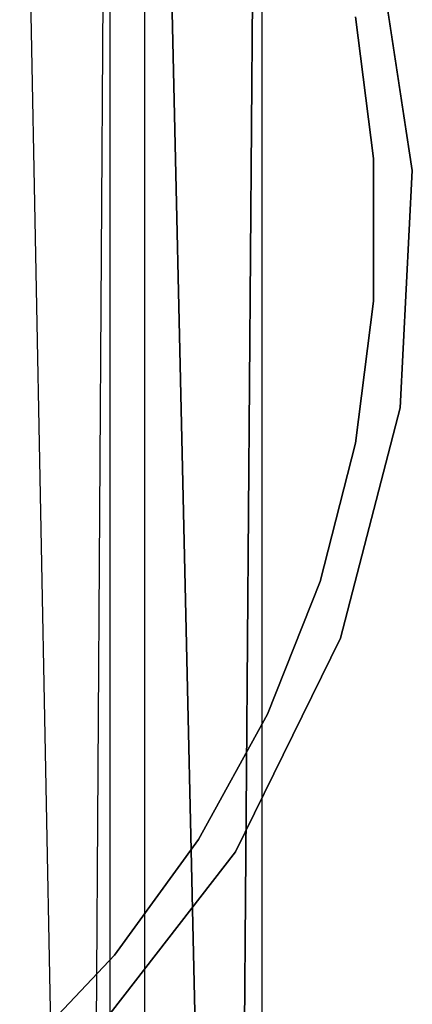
# Model space of a CAD drawing. Extents: x 0.03 to 4.74, y -5.92 to 1.99.
# Tile 12 of 21: x 2.79 to 3, y -0.4 to 0.11. Entities that reach past the tile are written whole.
import ezdxf

# ---------------------------------------------------------------- set-up
doc = ezdxf.new("R2010")
doc.units = 0
doc.header["$MEASUREMENT"] = 0
doc.layers.get('0').update_dxf_attribs({"color": 13, "linetype": 'CONTINUOUS'})

# ---------------------------------------------------------------- blocks, each defined once
blk = doc.blocks.new('TESSA-LED_STL')
at = {"color": 0}
for p, q in [((2.90188, -1.25633, 38.51374), (2.85644, 0.74803, 38.63357)), ((2.85644, 0.74803, 38.63357), (2.85644, -1.24663, 38.63357)), ((2.90188, -1.25633, 38.51374), (2.85644, 0.74803, 38.63357)), ((2.85644, 0.74803, 38.63357), (2.85644, -1.24663, 38.63357)), ((2.85644, 0.74803, 38.13957), (2.85644, -1.24663, 38.13957)), ((2.85644, 0.74803, 38.13957), (2.85644, -1.24663, 38.13957)), ((2.85644, 0.74803, 38.13957), (2.90179, -1.25631, 38.259)), ((2.85644, 0.74803, 38.13957), (2.90179, -1.25631, 38.259)), ((2.91732, 0.74803, 38.38657), (2.90179, -1.25631, 38.259)), ((2.91732, 0.74803, 38.38657), (2.90179, -1.25631, 38.259)), ((2.90188, -1.25633, 38.51374), (2.91732, 0.74803, 38.38657)), ((2.90188, -1.25633, 38.51374), (2.91732, 0.74803, 38.38657)), ((2.91732, 0.74803, 38.38657), (2.91732, -1.25984, 38.38657)), ((2.91732, 0.74803, 38.38657), (2.91732, -1.25984, 38.38657)), ((2.78672, 0.66929, 38.59697), (2.8254, -1.32072, 38.49501)), ((2.78672, 0.66929, 38.59697), (2.8254, -1.32072, 38.49501)), ((2.78672, 0.66929, 38.17616), (2.82542, -1.32073, 38.27821)), ((2.78672, 0.66929, 38.17616), (2.82542, -1.32073, 38.27821)), ((2.83858, 0.66929, 38.38657), (2.8254, -1.32072, 38.49501)), ((2.83858, 0.66929, 38.38657), (2.8254, -1.32072, 38.49501)), ((2.83858, 0.66929, 38.38657), (2.82542, -1.32073, 38.27821)), ((2.83858, 0.66929, 38.38657), (2.82542, -1.32073, 38.27821)), ((2.83858, 0.66929, 38.38657), (2.83858, -1.32335, 38.38657)), ((2.83858, 0.66929, 38.38657), (2.83858, -1.32335, 38.38657)), ((2.97658, 0.15296, 0.43308), (2.99528, 0.03091, 0.43308)), ((2.99528, 0.03091, 0.35434), (2.97658, 0.15296, 0.35434)), ((2.97658, 0.15296, 0.43308), (2.99528, 0.03091, 0.43308)), ((2.99528, 0.03091, 0.35434), (2.97658, 0.15296, 0.35434)), ((2.96592, 0.11066, 1.18184), (2.97521, 0.03708, 1.18184)), ((2.97521, 0.03708, 0.00074), (2.96592, 0.11066, 0.00074)), ((2.96592, 0.11066, 1.18184), (2.97521, 0.03708, 1.18184)), ((2.97521, 0.03708, 0.00074), (2.96592, 0.11066, 0.00074)), ((2.97521, 0.03708, 1.18184), (2.97521, 0.03708, 0.00074)), ((2.97521, 0.03708, 1.18184), (2.97521, -0.03708, 1.18184)), ((2.97521, -0.03708, 0.00074), (2.97521, 0.03708, 0.00074)), ((2.97521, 0.03708, 1.18184), (2.97521, 0.03708, 0.00074)), ((2.97521, 0.03708, 1.18184), (2.97521, -0.03708, 1.18184)), ((2.97521, -0.03708, 0.00074), (2.97521, 0.03708, 0.00074)), ((2.99528, 0.03091, 0.43308), (2.98903, -0.09241, 0.43308)), ((2.98903, -0.09241, 0.35434), (2.99528, 0.03091, 0.35434)), ((2.99528, 0.03091, 0.43308), (2.98903, -0.09241, 0.43308)), ((2.98903, -0.09241, 0.35434), (2.99528, 0.03091, 0.35434)), ((2.99528, 0.03091, 0.43308), (2.99528, 0.03091, 0.35434)), ((2.99528, 0.03091, 0.43308), (2.99528, 0.03091, 0.35434)), ((2.97521, -0.03708, 1.18184), (2.96592, -0.11066, 1.18184)), ((2.96592, -0.11066, 0.00074), (2.97521, -0.03708, 0.00074)), ((2.97521, -0.03708, 1.18184), (2.96592, -0.11066, 1.18184)), ((2.96592, -0.11066, 0.00074), (2.97521, -0.03708, 0.00074)), ((2.97521, -0.03708, 1.18184), (2.97521, -0.03708, 0.00074)), ((2.97521, -0.03708, 1.18184), (2.97521, -0.03708, 0.00074)), ((2.98903, -0.09241, 0.43308), (2.95808, -0.21194, 0.43308)), ((2.95808, -0.21194, 0.35434), (2.98903, -0.09241, 0.35434)), ((2.98903, -0.09241, 0.43308), (2.95808, -0.21194, 0.43308)), ((2.95808, -0.21194, 0.35434), (2.98903, -0.09241, 0.35434)), ((2.98903, -0.09241, 0.43308), (2.98903, -0.09241, 0.35434)), ((2.98903, -0.09241, 0.43308), (2.98903, -0.09241, 0.35434)), ((2.96592, -0.11066, 1.18184), (2.94747, -0.18249, 1.18184)), ((2.94747, -0.18249, 0.00074), (2.96592, -0.11066, 0.00074)), ((2.96592, -0.11066, 1.18184), (2.94747, -0.18249, 1.18184)), ((2.94747, -0.18249, 0.00074), (2.96592, -0.11066, 0.00074)), ((2.96592, -0.11066, 1.18184), (2.96592, -0.11066, 0.00074)), ((2.96592, -0.11066, 1.18184), (2.96592, -0.11066, 0.00074)), ((2.94747, -0.18249, 1.18184), (2.92017, -0.25144, 1.18184)), ((2.92017, -0.25144, 0.00074), (2.94747, -0.18249, 0.00074)), ((2.94747, -0.18249, 1.18184), (2.92017, -0.25144, 1.18184)), ((2.92017, -0.25144, 0.00074), (2.94747, -0.18249, 0.00074)), ((2.94747, -0.18249, 1.18184), (2.94747, -0.18249, 0.00074)), ((2.94747, -0.18249, 1.18184), (2.94747, -0.18249, 0.00074)), ((2.95808, -0.21194, 0.43308), (2.9037, -0.32279, 0.43308)), ((2.9037, -0.32279, 0.35434), (2.95808, -0.21194, 0.35434)), ((2.95808, -0.21194, 0.43308), (2.9037, -0.32279, 0.43308)), ((2.9037, -0.32279, 0.35434), (2.95808, -0.21194, 0.35434)), ((2.95808, -0.21194, 0.43308), (2.95808, -0.21194, 0.35434)), ((2.95808, -0.21194, 0.43308), (2.95808, -0.21194, 0.35434)), ((2.92017, -0.25144, 1.18184), (2.88445, -0.31643, 1.18184)), ((2.88445, -0.31643, 0.00074), (2.92017, -0.25144, 0.00074)), ((2.92017, -0.25144, 1.18184), (2.88445, -0.31643, 1.18184)), ((2.88445, -0.31643, 0.00074), (2.92017, -0.25144, 0.00074)), ((2.92017, -0.25144, 1.18184), (2.92017, -0.25144, 0.00074)), ((2.92017, -0.25144, 1.18184), (2.92017, -0.25144, 0.00074)), ((2.88445, -0.31643, 1.18184), (2.84085, -0.37643, 1.18184)), ((2.84085, -0.37643, 0.00074), (2.88445, -0.31643, 0.00074)), ((2.88445, -0.31643, 1.18184), (2.84085, -0.37643, 1.18184)), ((2.84085, -0.37643, 0.00074), (2.88445, -0.31643, 0.00074)), ((2.88445, -0.31643, 1.18184), (2.88445, -0.31643, 0.00074)), ((2.88445, -0.31643, 1.18184), (2.88445, -0.31643, 0.00074)), ((2.9037, -0.32279, 0.43308), (2.82812, -0.42043, 0.43308)), ((2.82812, -0.42043, 0.35434), (2.9037, -0.32279, 0.35434)), ((2.9037, -0.32279, 0.43308), (2.82812, -0.42043, 0.43308)), ((2.82812, -0.42043, 0.35434), (2.9037, -0.32279, 0.35434)), ((2.9037, -0.32279, 0.43308), (2.9037, -0.32279, 0.35434)), ((2.9037, -0.32279, 0.43308), (2.9037, -0.32279, 0.35434)), ((2.84085, -0.37643, 1.18184), (2.79009, -0.43049, 1.18184)), ((2.79009, -0.43049, 0.00074), (2.84085, -0.37643, 0.00074)), ((2.84085, -0.37643, 1.18184), (2.79009, -0.43049, 1.18184)), ((2.79009, -0.43049, 0.00074), (2.84085, -0.37643, 0.00074)), ((2.84085, -0.37643, 1.18184), (2.84085, -0.37643, 0.00074)), ((2.84085, -0.37643, 1.18184), (2.84085, -0.37643, 0.00074))]:
    blk.add_line(p, q, dxfattribs=at)

msp = doc.modelspace()

# ---------------------------------------------------------------- block references
at = {"color": 0}
msp.add_blockref('TESSA-LED_STL', (0, 0), dxfattribs=at)

doc.saveas('drawing.dxf')
